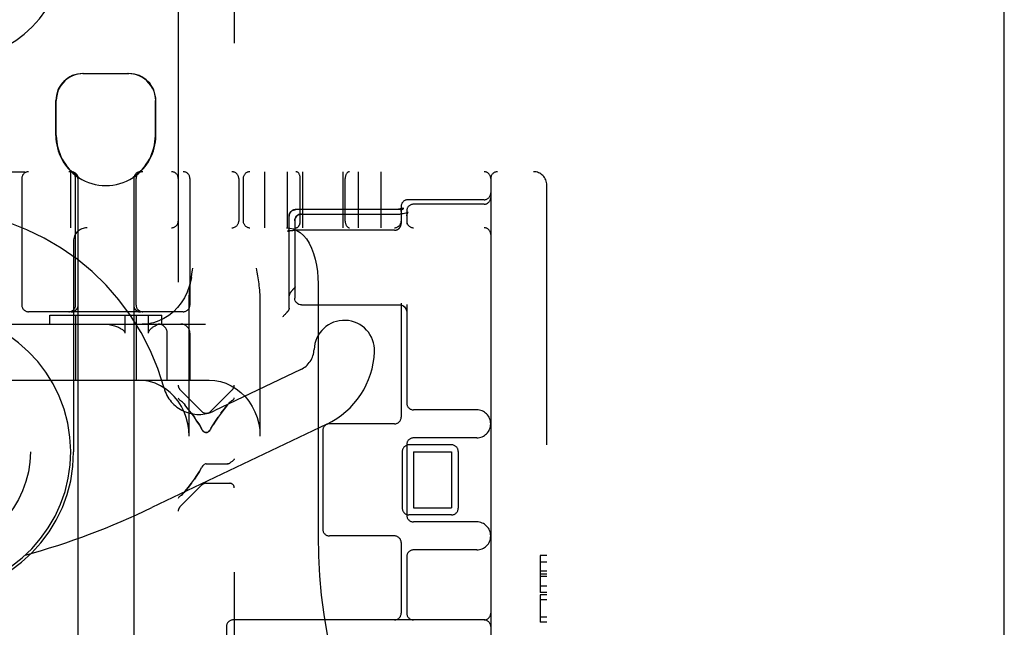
# Model space of a CAD drawing. Header units: inches. Extents: x 0 to 215, y 0 to 139.
# Tile 103 of 112: x 125.77 to 127.97, y 49.74 to 51.1. Entities that reach past the tile are written whole.
import ezdxf

# ---------------------------------------------------------------- set-up
doc = ezdxf.new("R2010")
doc.units = ezdxf.units.IN
doc.header["$LTSCALE"] = 11.804375
doc.header["$MEASUREMENT"] = 0
doc.linetypes.add('HIDDEN', pattern=[0.2, 0.1, -0.1])
doc.layers.get('0').update_dxf_attribs({"linetype": 'CONTINUOUS'})
doc.layers.add('DEFAULT_2', color=8, linetype='HIDDEN')

msp = doc.modelspace()

# ---------------------------------------------------------------- linework, layer by layer
at = {"color": 3, "linetype": 'Continuous'}
msp.add_line((127.9689, 8.3836), (127.9689, 88.7586), dxfattribs=at)
at = {"layer": 'DEFAULT_2', "color": 8, "linetype": 'HIDDEN'}
for p, q in [((126.2504, 52.2258), (126.2504, 46.7253)), ((126.1254, 51.6928), (126.1254, 47.2583)), ((125.9124, 50.9776), (126.0154, 50.9776)), ((125.8524, 50.8391), (125.8524, 50.9176)), ((125.8534, 50.8391), (125.8534, 50.9176)), ((126.0744, 50.8391), (126.0744, 50.9176)), ((126.0754, 50.8391), (126.0754, 50.9176)), ((124.6029, 50.7586), (126.9179, 50.7586)), ((125.8854, 50.6336), (125.8854, 50.7586)), ((126.3179, 50.7586), (126.3179, 50.6336)), ((126.3689, 50.7586), (126.3689, 50.6336)), ((126.4029, 50.7586), (126.4029, 50.6336)), ((126.4929, 50.7586), (126.4929, 50.6336)), ((126.5269, 50.7586), (126.5269, 50.6336)), ((126.5779, 50.7586), (126.5779, 50.6336)), ((125.7764, 50.7436), (125.7764, 50.4611)), ((125.8964, 50.4611), (125.8964, 50.7436)), ((125.9014, 50.7467), (125.9014, 47.2776)), ((125.9032, 50.7467), (125.9014, 50.7467)), ((125.9032, 50.7467), (125.9032, 50.7455)), ((126.0246, 50.7467), (126.0246, 50.7455)), ((126.0264, 50.7467), (126.0246, 50.7467)), ((126.0264, 50.7467), (126.0264, 47.2776)), ((126.0314, 50.4611), (126.0314, 50.7436)), ((126.1514, 50.7436), (126.1514, 50.4611)), ((126.2604, 50.7436), (126.2604, 50.6486)), ((126.2704, 50.7436), (126.2704, 50.6486)), ((126.3979, 50.6486), (126.3979, 50.7436)), ((126.4979, 50.6486), (126.4979, 50.7436)), ((126.8229, 50.7436), (126.8229, 47.7736)), ((126.9479, 47.7886), (126.9479, 50.7286)), ((126.8079, 50.6961), (126.6379, 50.6961)), ((126.3766, 50.6691), (126.3769, 50.6695)), ((126.3768, 50.6694), (126.3771, 50.6697)), ((126.3771, 50.6697), (126.3774, 50.67)), ((126.3774, 50.67), (126.3777, 50.6703)), ((126.3843, 50.6737), (126.3839, 50.6736)), ((126.3847, 50.6737), (126.3843, 50.6737)), ((126.3847, 50.6737), (126.385, 50.6738)), ((126.385, 50.6738), (126.3854, 50.6739)), ((126.6087, 50.674), (126.3874, 50.674)), ((126.6118, 50.674), (126.3874, 50.674)), ((126.6229, 50.6811), (126.6229, 50.6428)), ((126.6288, 50.6767), (126.6281, 50.6764)), ((126.6354, 50.6711), (126.6354, 50.6417)), ((126.8079, 50.6861), (126.6504, 50.6861)), ((126.373, 50.6611), (126.3729, 50.6607)), ((126.3729, 50.6603), (126.3729, 50.6607)), ((126.3729, 50.4545), (126.3729, 50.6595)), ((126.373, 50.6615), (126.373, 50.6611)), ((126.3854, 50.6492), (126.3854, 50.4763)), ((126.4004, 50.6642), (126.6204, 50.6642)), ((126.6241, 50.6643), (126.6204, 50.6642)), ((126.6274, 50.6646), (126.6239, 50.6643)), ((126.6306, 50.6651), (126.6273, 50.6646)), ((126.6333, 50.6658), (126.6305, 50.6651)), ((126.6355, 50.6665), (126.6333, 50.6658)), ((126.6371, 50.6671), (126.6355, 50.6664)), ((126.6369, 50.6659), (126.6378, 50.6671)), ((126.6381, 50.6676), (126.6371, 50.6671)), ((126.6384, 50.6678), (126.6381, 50.6676)), ((126.6383, 50.6677), (126.6384, 50.6677)), ((126.6384, 50.6677), (126.6384, 50.6678)), ((124.4779, 50.6336), (126.8079, 50.6336)), ((126.3691, 50.6256), (126.3691, 50.6256)), ((126.3729, 50.6329), (126.3728, 50.6325)), ((126.3856, 50.6279), (126.3861, 50.6279)), ((126.3866, 50.6279), (126.3874, 50.6279)), ((126.6079, 50.6279), (126.387, 50.6279)), ((126.6226, 50.6399), (126.6227, 50.6403)), ((126.6227, 50.6407), (126.6228, 50.641)), ((125.8919, 50.6036), (125.8919, 50.1336)), ((126.2995, 50.5436), (126.3009, 50.5348)), ((126.1547, 50.5222), (126.156, 50.5307)), ((126.4374, 50.5086), (126.4374, 49.9461)), ((125.9014, 50.479), (125.9014, 50.4701)), ((125.8966, 50.4495), (125.8963, 50.4492)), ((125.8969, 50.4497), (125.8966, 50.4494)), ((125.8972, 50.45), (125.8969, 50.4497)), ((125.8973, 50.4501), (125.8971, 50.4499)), ((125.9014, 50.4701), (125.9015, 50.4607)), ((125.9015, 50.4607), (125.9015, 50.4602)), ((126.0262, 50.4607), (126.0262, 50.4602)), ((126.0293, 50.4514), (126.0291, 50.4517)), ((126.0298, 50.4508), (126.0296, 50.4511)), ((126.0306, 50.4499), (126.0305, 50.4501)), ((126.0309, 50.4497), (126.0306, 50.45)), ((126.0312, 50.4494), (126.0309, 50.4497)), ((126.0315, 50.4492), (126.0312, 50.4495)), ((126.0315, 50.4492), (126.0312, 50.4494)), ((126.0318, 50.4489), (126.0315, 50.4492)), ((126.0321, 50.4487), (126.0318, 50.4489)), ((126.1497, 50.1686), (126.1497, 50.4701)), ((126.3079, 50.4701), (126.3079, 50.1686)), ((126.4004, 50.4613), (126.6204, 50.4613)), ((126.6204, 50.4613), (126.6221, 50.4612)), ((126.6229, 50.4653), (126.6229, 50.2111)), ((126.6354, 50.4621), (126.6354, 50.2423)), ((126.1364, 50.4461), (125.7914, 50.4461)), ((125.8389, 50.4186), (125.8389, 50.4386)), ((125.8389, 50.4386), (126.0889, 50.4386)), ((125.8865, 50.4457), (125.8869, 50.4457)), ((125.8881, 50.4461), (125.8878, 50.4461)), ((125.8879, 50.4461), (125.8878, 50.4461)), ((125.8883, 50.4461), (125.8881, 50.4461)), ((125.8886, 50.4461), (125.8883, 50.4461)), ((125.8888, 50.4461), (125.8886, 50.4461)), ((125.8891, 50.4462), (125.8888, 50.4461)), ((125.8888, 50.4459), (125.8892, 50.4459)), ((125.8894, 50.4462), (125.8891, 50.4462)), ((125.8897, 50.4462), (125.8894, 50.4462)), ((125.893, 50.4471), (125.8933, 50.4473)), ((125.8947, 50.4481), (125.8944, 50.4479)), ((125.8947, 50.448), (125.895, 50.4483)), ((125.8951, 50.4483), (125.8947, 50.4481)), ((125.8954, 50.4485), (125.895, 50.4483)), ((125.8957, 50.4487), (125.8954, 50.4485)), ((125.8964, 50.4386), (125.8964, 50.2936)), ((126.0062, 50.4386), (126.0062, 50.3986)), ((126.0314, 50.4386), (126.0314, 50.2936)), ((126.0331, 50.4481), (126.0327, 50.4483)), ((126.0334, 50.4479), (126.033, 50.4481)), ((126.0337, 50.4477), (126.0334, 50.4479)), ((126.0387, 50.4462), (126.0384, 50.4462)), ((126.0395, 50.4461), (126.0392, 50.4461)), ((126.0397, 50.4461), (126.0394, 50.4461)), ((126.0399, 50.4461), (126.0397, 50.4461)), ((126.04, 50.4461), (126.0399, 50.4461)), ((126.0592, 50.3986), (126.0592, 50.4386)), ((126.0889, 50.4186), (126.0889, 50.4386)), ((126.3593, 50.4359), (126.3584, 50.4351)), ((126.3602, 50.4368), (126.3593, 50.4359)), ((126.3611, 50.4377), (126.3602, 50.4368)), ((126.362, 50.4386), (126.3611, 50.4377)), ((126.3629, 50.4395), (126.362, 50.4386)), ((126.3637, 50.4403), (126.3629, 50.4395)), ((126.3645, 50.4412), (126.3637, 50.4403)), ((126.3653, 50.442), (126.3645, 50.4412)), ((126.366, 50.4427), (126.3653, 50.442)), ((126.3667, 50.4435), (126.366, 50.4427)), ((125.5756, 50.4186), (126.1861, 50.4186)), ((126.1009, 50.2936), (126.1009, 50.3986)), ((126.1515, 50.3986), (126.1515, 50.2936)), ((126.399, 50.3171), (126.2054, 50.2248)), ((125.5556, 50.2936), (126.1946, 50.2936)), ((126.1773, 50.2243), (126.1298, 50.2718)), ((126.1985, 50.2243), (126.246, 50.2718)), ((126.1313, 50.2475), (126.1298, 50.2485)), ((126.1313, 50.2475), (126.133, 50.2462)), ((126.1348, 50.2447), (126.133, 50.2462)), ((126.1385, 50.2408), (126.1404, 50.2386)), ((126.1479, 50.2291), (126.1404, 50.2386)), ((126.2354, 50.2386), (126.2373, 50.2408)), ((126.241, 50.2447), (126.2428, 50.2462)), ((126.246, 50.2485), (126.2444, 50.2475)), ((126.1549, 50.22), (126.1614, 50.211)), ((126.7916, 50.2273), (126.6504, 50.2273)), ((126.4571, 50.1953), (126.0667, 50.0092)), ((126.1785, 50.1835), (126.1773, 50.1856)), ((126.1985, 50.1856), (126.1973, 50.1835)), ((126.6079, 50.1961), (126.4629, 50.1961)), ((126.4479, 50.1811), (126.4479, 49.9611)), ((126.7916, 50.1648), (126.6504, 50.1648)), ((126.6354, 50.1498), (126.6354, 49.9923)), ((126.7354, 50.1492), (126.6404, 50.1492)), ((126.6254, 50.1342), (126.6254, 50.008)), ((126.6504, 50.1336), (126.6504, 50.0086)), ((126.6504, 50.1336), (126.7354, 50.1336)), ((126.7354, 50.1336), (126.7354, 50.0086)), ((126.7504, 50.1342), (126.7504, 50.008)), ((126.1726, 50.0896), (126.1783, 50.0997)), ((126.1806, 50.1028), (126.1819, 50.1042)), ((126.1819, 50.1041), (126.1833, 50.1053)), ((126.1833, 50.1052), (126.1848, 50.1061)), ((126.1879, 50.1068), (126.2354, 50.1068)), ((126.2368, 50.107), (126.2354, 50.1068)), ((126.238, 50.1073), (126.2393, 50.1079)), ((126.2392, 50.1079), (126.2404, 50.1086)), ((126.2404, 50.1086), (126.2393, 50.1079)), ((126.1773, 50.0591), (126.1298, 50.0116)), ((126.1879, 50.0635), (126.2404, 50.0635)), ((126.1298, 50.035), (126.1313, 50.036)), ((126.1348, 50.0388), (126.133, 50.0372)), ((126.1404, 50.0449), (126.1385, 50.0426)), ((126.7354, 49.993), (126.6404, 49.993)), ((126.6504, 50.0086), (126.7354, 50.0086)), ((126.7916, 49.9773), (126.6504, 49.9773)), ((126.6079, 49.9461), (126.4629, 49.9461)), ((126.6229, 49.9311), (126.6229, 49.7736)), ((126.6354, 49.8998), (126.6354, 49.7736)), ((126.7916, 49.9148), (126.6504, 49.9148)), ((126.9329, 49.9022), (126.9329, 49.8197)), ((126.9479, 49.9022), (126.9329, 49.9022)), ((126.9479, 49.8877), (126.9329, 49.8877)), ((126.9479, 49.8676), (126.9329, 49.8676)), ((126.9479, 49.8609), (126.9329, 49.8609)), ((126.9479, 49.8556), (126.9329, 49.8556)), ((126.9479, 49.8336), (126.9329, 49.8336)), ((126.9479, 49.8197), (126.9329, 49.8197)), ((126.9329, 49.8146), (126.9329, 49.7535)), ((126.9479, 49.8146), (126.9329, 49.8146)), ((126.9479, 49.8032), (126.9329, 49.8032)), ((126.8079, 49.7586), (126.2479, 49.7586)), ((126.9479, 49.7648), (126.9329, 49.7648)), ((126.9479, 49.7535), (126.9329, 49.7535)), ((126.2329, 49.7436), (126.2329, 48.7736))]:
    msp.add_line(p, q, dxfattribs=at)
for points in [[(125.9146, 50.9776), (125.9084, 50.9773), (125.9022, 50.9764), (125.8958, 50.9747), (125.8895, 50.9724), (125.8834, 50.9693), (125.8777, 50.9656), (125.8725, 50.9613), (125.8677, 50.9563), (125.8635, 50.9507), (125.8599, 50.9446), (125.8571, 50.9381), (125.855, 50.9313), (125.8538, 50.9245), (125.8534, 50.9176)], [(126.0679, 50.9446), (126.0643, 50.9507), (126.06, 50.9563), (126.0553, 50.9613), (126.0501, 50.9656), (126.0443, 50.9693), (126.0383, 50.9724), (126.032, 50.9747), (126.0256, 50.9764), (126.0193, 50.9773), (126.0132, 50.9776)], [(126.0679, 50.9446), (126.0707, 50.9381), (126.0728, 50.9313), (126.074, 50.9245), (126.0744, 50.9176)], [(125.8864, 50.7586), (125.8868, 50.7586), (125.8872, 50.7586), (125.8876, 50.7585), (125.8879, 50.7585), (125.8883, 50.7585), (125.8887, 50.7584), (125.8891, 50.7583), (125.8895, 50.7583), (125.8899, 50.7582), (125.8903, 50.7581), (125.8907, 50.758), (125.891, 50.7578), (125.8914, 50.7577), (125.8918, 50.7576), (125.8921, 50.7574), (125.8925, 50.7573), (125.8929, 50.7571), (125.8932, 50.7569), (125.8936, 50.7567), (125.8939, 50.7566), (125.8942, 50.7564), (125.8946, 50.7561), (125.8949, 50.7559), (125.8952, 50.7557), (125.8955, 50.7555), (125.8959, 50.7552), (125.8962, 50.755), (125.8965, 50.7547), (125.8967, 50.7544), (125.897, 50.7541), (125.8973, 50.7539), (125.8976, 50.7536), (125.8978, 50.7533), (125.8981, 50.753), (125.8983, 50.7527), (125.8986, 50.7523), (125.8988, 50.752), (125.899, 50.7517), (125.8992, 50.7514), (125.8994, 50.751), (125.8996, 50.7507), (125.8998, 50.7503), (125.9, 50.75), (125.9001, 50.7496), (125.9003, 50.7492), (125.9004, 50.7489), (125.9006, 50.7485), (125.9007, 50.7481), (125.9008, 50.7477), (125.9009, 50.7474), (125.901, 50.747), (125.9011, 50.7466), (125.9012, 50.7462), (125.9012, 50.7458), (125.9013, 50.7454), (125.9013, 50.745), (125.9014, 50.7446), (125.9014, 50.7442), (125.9014, 50.7438), (125.9014, 50.7436)], [(126.3766, 50.6691), (126.3763, 50.6688), (126.376, 50.6685), (126.3758, 50.6682), (126.3756, 50.6679), (126.3753, 50.6676), (126.3751, 50.6672), (126.3749, 50.6669), (126.3747, 50.6665), (126.3745, 50.6662), (126.3743, 50.6658), (126.3742, 50.6654), (126.374, 50.6651), (126.3738, 50.6647), (126.3737, 50.6643), (126.3736, 50.6639), (126.3735, 50.6635), (126.3733, 50.6631), (126.3733, 50.6627), (126.3732, 50.6623), (126.3731, 50.6619), (126.373, 50.6614)], [(126.3731, 50.6618), (126.3731, 50.6622), (126.3732, 50.6626), (126.3733, 50.663), (126.3734, 50.6634), (126.3735, 50.6637), (126.3736, 50.6641), (126.3738, 50.6645), (126.3739, 50.6649), (126.3741, 50.6652), (126.3742, 50.6656), (126.3744, 50.6659), (126.3746, 50.6663), (126.3748, 50.6666), (126.375, 50.667), (126.3752, 50.6673), (126.3754, 50.6676), (126.3756, 50.668), (126.3758, 50.6683), (126.3761, 50.6686), (126.3763, 50.6689), (126.3766, 50.6692)], [(126.3777, 50.6703), (126.378, 50.6705), (126.3783, 50.6708), (126.3786, 50.671), (126.3789, 50.6713), (126.3793, 50.6715), (126.3796, 50.6717), (126.3799, 50.6719), (126.3803, 50.6721), (126.3806, 50.6723), (126.3809, 50.6725), (126.3813, 50.6727), (126.3817, 50.6728), (126.382, 50.673), (126.3824, 50.6731), (126.3828, 50.6732), (126.3831, 50.6734), (126.3835, 50.6735), (126.3839, 50.6736)], [(126.384, 50.6736), (126.3836, 50.6735), (126.3832, 50.6734), (126.3829, 50.6733), (126.3825, 50.6732), (126.3822, 50.673), (126.3818, 50.6729), (126.3815, 50.6727), (126.3812, 50.6726), (126.3808, 50.6724), (126.3805, 50.6722), (126.3802, 50.6721), (126.3798, 50.6719), (126.3795, 50.6717), (126.3792, 50.6715), (126.3789, 50.6712), (126.3786, 50.671), (126.3783, 50.6708), (126.378, 50.6705)], [(126.3854, 50.6739), (126.3858, 50.6739), (126.3862, 50.6739), (126.3866, 50.674), (126.387, 50.674), (126.3874, 50.674)], [(126.3874, 50.674), (126.3872, 50.674), (126.3869, 50.674), (126.3865, 50.674), (126.3861, 50.6739), (126.3857, 50.6739)], [(126.6261, 50.6775), (126.6261, 50.6775), (126.6261, 50.6774), (126.626, 50.6774), (126.626, 50.6774), (126.626, 50.6774), (126.6259, 50.6773), (126.6258, 50.6773), (126.6258, 50.6773), (126.6257, 50.6772), (126.6256, 50.6772), (126.6255, 50.6771), (126.6254, 50.6771), (126.6252, 50.677), (126.6251, 50.6769), (126.625, 50.6769), (126.6248, 50.6768), (126.6246, 50.6767), (126.6244, 50.6766), (126.6242, 50.6766), (126.624, 50.6765), (126.6238, 50.6764), (126.6236, 50.6763), (126.6234, 50.6762), (126.6231, 50.6761), (126.6228, 50.676), (126.6226, 50.676), (126.6223, 50.6759), (126.622, 50.6758), (126.6217, 50.6757), (126.6214, 50.6756), (126.6211, 50.6755), (126.6207, 50.6754), (126.6204, 50.6754), (126.6201, 50.6753), (126.6197, 50.6752), (126.6193, 50.6751), (126.619, 50.675), (126.6186, 50.675), (126.6182, 50.6749), (126.6178, 50.6748), (126.6174, 50.6747), (126.617, 50.6747), (126.6166, 50.6746), (126.6162, 50.6745), (126.6158, 50.6745), (126.6154, 50.6744), (126.615, 50.6744), (126.6145, 50.6743), (126.6141, 50.6743), (126.6137, 50.6742), (126.6132, 50.6742), (126.6128, 50.6742), (126.6123, 50.6741), (126.6119, 50.6741), (126.6115, 50.6741), (126.611, 50.6741), (126.6105, 50.674), (126.6101, 50.674), (126.6096, 50.674), (126.6092, 50.674), (126.6087, 50.674)], [(126.6281, 50.6764), (126.628, 50.6764), (126.6279, 50.6763), (126.6278, 50.6763), (126.6276, 50.6762), (126.6274, 50.6762), (126.6273, 50.6761), (126.6271, 50.6761), (126.6269, 50.676), (126.6267, 50.6759), (126.6265, 50.6759), (126.6262, 50.6758), (126.626, 50.6757), (126.6257, 50.6757), (126.6254, 50.6756), (126.6251, 50.6755), (126.6248, 50.6754), (126.6245, 50.6754), (126.6242, 50.6753), (126.6238, 50.6752), (126.6235, 50.6751), (126.6231, 50.6751), (126.6227, 50.675), (126.6223, 50.6749), (126.6219, 50.6748), (126.6215, 50.6748), (126.6211, 50.6747), (126.6206, 50.6746), (126.6202, 50.6746), (126.6197, 50.6745), (126.6193, 50.6745), (126.6188, 50.6744), (126.6183, 50.6744), (126.6178, 50.6743), (126.6174, 50.6743), (126.6169, 50.6742), (126.6164, 50.6742), (126.6159, 50.6741), (126.6154, 50.6741), (126.6149, 50.6741), (126.6143, 50.6741), (126.6138, 50.674), (126.6133, 50.674), (126.6128, 50.674), (126.6123, 50.674), (126.6118, 50.674)], [(126.6229, 50.6696), (126.6229, 50.6699), (126.6229, 50.6703), (126.6229, 50.6707), (126.623, 50.6711), (126.623, 50.6714), (126.6231, 50.6718), (126.6232, 50.6721), (126.6232, 50.6725), (126.6233, 50.6728), (126.6234, 50.6731), (126.6235, 50.6735), (126.6236, 50.6738), (126.6237, 50.674), (126.6238, 50.6743), (126.624, 50.6746), (126.6241, 50.6748), (126.6242, 50.6751), (126.6243, 50.6753), (126.6244, 50.6755), (126.6246, 50.6757), (126.6247, 50.6759), (126.6248, 50.676), (126.6249, 50.6762), (126.625, 50.6763), (126.6251, 50.6765), (126.6252, 50.6766), (126.6253, 50.6767), (126.6254, 50.6768), (126.6255, 50.6769), (126.6256, 50.677), (126.6256, 50.6771), (126.6257, 50.6771), (126.6258, 50.6772), (126.6258, 50.6773), (126.6259, 50.6773), (126.6259, 50.6774), (126.626, 50.6774), (126.626, 50.6774), (126.626, 50.6774), (126.6261, 50.6774), (126.6261, 50.6775)], [(126.6229, 50.6696), (126.6229, 50.6698), (126.6229, 50.67), (126.6229, 50.6702), (126.6229, 50.6703), (126.623, 50.6705), (126.623, 50.6707), (126.623, 50.6709), (126.6231, 50.671), (126.6232, 50.6712), (126.6232, 50.6714), (126.6233, 50.6716), (126.6234, 50.6717), (126.6234, 50.6719), (126.6235, 50.6721), (126.6236, 50.6723), (126.6237, 50.6725), (126.6239, 50.6727), (126.624, 50.6728), (126.6241, 50.673), (126.6243, 50.6732), (126.6244, 50.6734), (126.6246, 50.6736), (126.6247, 50.6738), (126.6249, 50.674), (126.6251, 50.6742), (126.6253, 50.6743), (126.6255, 50.6745), (126.6257, 50.6747), (126.6259, 50.6749), (126.6261, 50.675), (126.6263, 50.6752), (126.6266, 50.6754), (126.6268, 50.6755), (126.627, 50.6757), (126.6273, 50.6759), (126.6275, 50.676), (126.6278, 50.6762), (126.628, 50.6763), (126.6283, 50.6764), (126.6286, 50.6766), (126.6288, 50.6767)], [(126.3729, 50.6603), (126.3729, 50.6599), (126.3729, 50.6595)], [(126.3854, 50.6492), (126.3856, 50.6518), (126.3864, 50.6545), (126.3875, 50.6569), (126.3892, 50.6591), (126.3912, 50.6611), (126.3937, 50.6626), (126.3965, 50.6637), (126.3994, 50.6642), (126.4004, 50.6642)], [(126.4004, 50.6642), (126.3975, 50.6639), (126.3946, 50.663), (126.392, 50.6617), (126.3898, 50.6598), (126.3879, 50.6575), (126.3865, 50.6549), (126.3857, 50.6521), (126.3854, 50.6492)], [(126.6354, 50.6602), (126.6355, 50.6617), (126.6361, 50.6641), (126.6369, 50.6659)], [(126.6354, 50.6602), (126.6355, 50.6618), (126.6361, 50.6642)], [(126.6377, 50.6671), (126.6383, 50.6676), (126.6384, 50.6677)], [(126.3668, 50.6336), (126.3746, 50.6329), (126.3825, 50.6309), (126.3903, 50.6275), (126.3978, 50.6226), (126.4049, 50.6163), (126.4114, 50.6086), (126.4175, 50.5992), (126.4229, 50.5883), (126.4275, 50.5762), (126.4312, 50.5631), (126.434, 50.5498), (126.4359, 50.5363), (126.437, 50.5224), (126.4374, 50.5086)], [(126.3729, 50.6335), (126.3729, 50.6332), (126.3729, 50.6329), (126.3728, 50.6325), (126.3728, 50.6321), (126.3727, 50.6318), (126.3727, 50.6314), (126.3726, 50.631), (126.3725, 50.6307), (126.3724, 50.6303), (126.3723, 50.63), (126.3722, 50.6297), (126.3721, 50.6294), (126.3719, 50.6291), (126.3718, 50.6288), (126.3716, 50.6285), (126.3715, 50.6282), (126.3714, 50.628), (126.3712, 50.6278), (126.3711, 50.6276), (126.3709, 50.6274), (126.3708, 50.6272), (126.3706, 50.627), (126.3705, 50.6268), (126.3704, 50.6267), (126.3702, 50.6266), (126.3701, 50.6264), (126.37, 50.6263), (126.3699, 50.6262), (126.3698, 50.6261), (126.3697, 50.626), (126.3696, 50.626), (126.3695, 50.6259), (126.3694, 50.6258), (126.3694, 50.6258), (126.3693, 50.6257), (126.3693, 50.6257), (126.3692, 50.6257), (126.3692, 50.6256), (126.3691, 50.6256), (126.3691, 50.6256), (126.3691, 50.6256), (126.3691, 50.6256)], [(126.3691, 50.6256), (126.3691, 50.6256), (126.3691, 50.6256), (126.3691, 50.6256), (126.3691, 50.6256), (126.3692, 50.6256), (126.3692, 50.6256), (126.3693, 50.6257), (126.3693, 50.6257), (126.3694, 50.6257), (126.3695, 50.6258), (126.3696, 50.6258), (126.3697, 50.6258), (126.3698, 50.6259), (126.3699, 50.6259), (126.37, 50.626), (126.3702, 50.626), (126.3703, 50.6261), (126.3705, 50.6261), (126.3707, 50.6262), (126.3709, 50.6262), (126.3711, 50.6263), (126.3713, 50.6263), (126.3716, 50.6264), (126.3718, 50.6265), (126.372, 50.6265), (126.3723, 50.6266), (126.3726, 50.6266), (126.3729, 50.6267), (126.3732, 50.6268), (126.3735, 50.6268), (126.3738, 50.6269), (126.3741, 50.6269), (126.3745, 50.627), (126.3748, 50.627), (126.3752, 50.6271), (126.3756, 50.6272), (126.3759, 50.6272), (126.3763, 50.6273), (126.3767, 50.6273), (126.3771, 50.6274), (126.3775, 50.6274), (126.3779, 50.6274), (126.3783, 50.6275), (126.3788, 50.6275), (126.3792, 50.6276), (126.3796, 50.6276), (126.3801, 50.6276), (126.3805, 50.6277), (126.381, 50.6277), (126.3814, 50.6277), (126.3819, 50.6278), (126.3823, 50.6278), (126.3828, 50.6278), (126.3833, 50.6278), (126.3837, 50.6278), (126.3842, 50.6279), (126.3847, 50.6279), (126.3851, 50.6279), (126.3856, 50.6279), (126.3861, 50.6279), (126.3866, 50.6279)], [(126.3801, 50.6276), (126.3805, 50.6277), (126.381, 50.6277)], [(126.6079, 50.6279), (126.6081, 50.6279), (126.6085, 50.6279), (126.6089, 50.6279), (126.6093, 50.628), (126.6097, 50.628), (126.6101, 50.6281), (126.6105, 50.6281), (126.6109, 50.6282), (126.6113, 50.6283), (126.6117, 50.6284), (126.6121, 50.6285), (126.6125, 50.6286), (126.6128, 50.6287), (126.6132, 50.6289), (126.6136, 50.629), (126.614, 50.6292), (126.6143, 50.6293), (126.6147, 50.6295), (126.615, 50.6297), (126.6154, 50.6299), (126.6157, 50.6301), (126.6161, 50.6303), (126.6164, 50.6305), (126.6167, 50.6308), (126.617, 50.631), (126.6173, 50.6312), (126.6177, 50.6315), (126.618, 50.6318), (126.6182, 50.632), (126.6185, 50.6323), (126.6188, 50.6326), (126.6191, 50.6329), (126.6193, 50.6332), (126.6196, 50.6335), (126.6198, 50.6338), (126.6201, 50.6341), (126.6203, 50.6344), (126.6205, 50.6348), (126.6207, 50.6351), (126.6209, 50.6355), (126.6211, 50.6358), (126.6213, 50.6361), (126.6215, 50.6365), (126.6216, 50.6369), (126.6218, 50.6372), (126.6219, 50.6376), (126.6221, 50.638), (126.6222, 50.6383), (126.6223, 50.6387), (126.6224, 50.6391), (126.6225, 50.6395), (126.6226, 50.6399), (126.6227, 50.6403), (126.6227, 50.6407), (126.6228, 50.641), (126.6228, 50.6414), (126.6229, 50.6418), (126.6229, 50.6422), (126.6229, 50.6426), (126.6229, 50.6428)], [(126.156, 50.5307), (126.1574, 50.5393), (126.1582, 50.5436)], [(126.1547, 50.5222), (126.1535, 50.516), (126.1501, 50.5026), (126.1454, 50.4897), (126.1394, 50.4774), (126.1322, 50.466), (126.124, 50.4556), (126.1147, 50.4462), (126.1045, 50.438), (126.0936, 50.4312), (126.082, 50.4257), (126.0699, 50.4218), (126.0574, 50.4194), (126.0448, 50.4186)], [(126.1497, 50.4701), (126.1498, 50.4758), (126.15, 50.4812), (126.1503, 50.4863), (126.1507, 50.4911), (126.1512, 50.4957), (126.1517, 50.5002), (126.1522, 50.5047), (126.1527, 50.509), (126.1533, 50.5134), (126.154, 50.5178), (126.1547, 50.5222)], [(126.3009, 50.5348), (126.3024, 50.526), (126.3031, 50.5216), (126.3037, 50.5172), (126.3044, 50.5128), (126.305, 50.5083), (126.3056, 50.5038), (126.3061, 50.4992), (126.3066, 50.4945), (126.307, 50.4898), (126.3074, 50.485), (126.3077, 50.4801), (126.3078, 50.4752), (126.3079, 50.4701)], [(126.3741, 50.4859), (126.3743, 50.4861), (126.3744, 50.4864), (126.3746, 50.4866), (126.3747, 50.4869), (126.3749, 50.4872), (126.3751, 50.4874), (126.3753, 50.4877), (126.3755, 50.488), (126.3757, 50.4883), (126.3759, 50.4886), (126.3761, 50.4889), (126.3764, 50.4893), (126.3766, 50.4896), (126.3769, 50.49), (126.3771, 50.4903), (126.3774, 50.4907), (126.3777, 50.491), (126.378, 50.4914), (126.3783, 50.4918), (126.3786, 50.4922), (126.3789, 50.4926), (126.3792, 50.493), (126.3796, 50.4934), (126.3799, 50.4938), (126.3803, 50.4942), (126.3807, 50.4946), (126.381, 50.495), (126.3814, 50.4955), (126.3818, 50.4959), (126.3822, 50.4964), (126.3826, 50.4968), (126.383, 50.4972), (126.3834, 50.4977), (126.3839, 50.4981), (126.3843, 50.4986), (126.3847, 50.499), (126.3852, 50.4995), (126.3856, 50.4999), (126.3861, 50.5003), (126.3865, 50.5008), (126.3869, 50.5012), (126.3874, 50.5016)], [(126.0264, 50.4746), (126.0263, 50.4655), (126.0262, 50.4607)], [(126.3741, 50.4859), (126.374, 50.4856), (126.3739, 50.4854), (126.3737, 50.4851), (126.3736, 50.4848), (126.3735, 50.4845), (126.3734, 50.4842), (126.3733, 50.4839), (126.3732, 50.4837), (126.3731, 50.4834), (126.3731, 50.4831), (126.373, 50.4828), (126.373, 50.4825), (126.3729, 50.4822), (126.3729, 50.4819), (126.3729, 50.4816), (126.3729, 50.4813)], [(126.4004, 50.4613), (126.3975, 50.4616), (126.3946, 50.4624), (126.392, 50.4638), (126.3898, 50.4657), (126.3879, 50.4679), (126.3865, 50.4705), (126.3857, 50.4733), (126.3854, 50.4763)], [(125.8963, 50.4492), (125.896, 50.4489), (125.8957, 50.4487), (125.8954, 50.4485), (125.895, 50.4483), (125.8947, 50.448), (125.8944, 50.4478), (125.894, 50.4476), (125.8937, 50.4475), (125.8933, 50.4473), (125.893, 50.4471), (125.8926, 50.4469), (125.8922, 50.4468), (125.8919, 50.4467), (125.8915, 50.4465), (125.8911, 50.4464), (125.8908, 50.4463), (125.8904, 50.4462), (125.89, 50.4461), (125.8896, 50.446), (125.8892, 50.4459), (125.8888, 50.4459), (125.8884, 50.4458), (125.888, 50.4458), (125.8876, 50.4457), (125.8872, 50.4457), (125.8869, 50.4457)], [(125.8963, 50.4492), (125.896, 50.449), (125.8957, 50.4487)], [(125.8957, 50.4487), (125.896, 50.4489), (125.8963, 50.4492)], [(125.9015, 50.4602), (125.9015, 50.4598), (125.9015, 50.4594), (125.9015, 50.459), (125.9014, 50.4586), (125.9014, 50.4583), (125.9013, 50.4579), (125.9013, 50.4575), (125.9012, 50.4571), (125.9011, 50.4568), (125.901, 50.4564), (125.9009, 50.456), (125.9008, 50.4557), (125.9007, 50.4553), (125.9005, 50.455), (125.9004, 50.4546), (125.9002, 50.4543), (125.9001, 50.4539), (125.8999, 50.4536), (125.8997, 50.4533), (125.8995, 50.4529), (125.8993, 50.4526), (125.8991, 50.4523), (125.8989, 50.452), (125.8987, 50.4517), (125.8984, 50.4514), (125.8982, 50.4511), (125.8979, 50.4508), (125.8977, 50.4505), (125.8974, 50.4502), (125.8973, 50.4501)], [(125.8973, 50.4501), (125.8974, 50.4502), (125.8977, 50.4505), (125.8979, 50.4508), (125.8982, 50.4511), (125.8984, 50.4514), (125.8987, 50.4517), (125.8989, 50.452)], [(125.8991, 50.4523), (125.8993, 50.4526), (125.8995, 50.4529), (125.8997, 50.4533), (125.8999, 50.4536), (125.9001, 50.4539), (125.9002, 50.4543)], [(126.0262, 50.4602), (126.0263, 50.4598), (126.0263, 50.4594), (126.0263, 50.459), (126.0263, 50.4586), (126.0264, 50.4583), (126.0264, 50.4579), (126.0265, 50.4575), (126.0266, 50.4571), (126.0267, 50.4568), (126.0268, 50.4564), (126.0269, 50.456), (126.027, 50.4557), (126.0271, 50.4553), (126.0273, 50.455), (126.0274, 50.4546), (126.0276, 50.4543), (126.0277, 50.4539), (126.0279, 50.4536), (126.0281, 50.4533), (126.0283, 50.4529), (126.0285, 50.4526), (126.0287, 50.4523), (126.0289, 50.452), (126.0291, 50.4517), (126.0293, 50.4514), (126.0296, 50.4511), (126.0298, 50.4508), (126.0301, 50.4505), (126.0304, 50.4502), (126.0305, 50.4501)], [(126.0305, 50.4501), (126.0304, 50.4502), (126.0301, 50.4505)], [(126.0312, 50.4494), (126.0315, 50.4492), (126.0318, 50.4489), (126.0321, 50.4487), (126.0324, 50.4485), (126.0327, 50.4483), (126.0331, 50.448), (126.0334, 50.4478)], [(126.0413, 50.4457), (126.0409, 50.4457), (126.0405, 50.4457), (126.0401, 50.4457), (126.0397, 50.4458), (126.0393, 50.4458), (126.039, 50.4459), (126.0386, 50.4459), (126.0382, 50.446), (126.0378, 50.4461), (126.0374, 50.4462), (126.037, 50.4463), (126.0366, 50.4464), (126.0363, 50.4465), (126.0359, 50.4467), (126.0355, 50.4468), (126.0352, 50.4469), (126.0348, 50.4471), (126.0344, 50.4473), (126.0341, 50.4475), (126.0337, 50.4476), (126.0334, 50.4478), (126.0331, 50.448), (126.0327, 50.4483), (126.0324, 50.4485), (126.0321, 50.4487), (126.0318, 50.4489)], [(126.3729, 50.4545), (126.3729, 50.4542), (126.3729, 50.4539), (126.3728, 50.4535), (126.3728, 50.4532), (126.3727, 50.4529), (126.3727, 50.4526), (126.3726, 50.4522), (126.3725, 50.4519), (126.3724, 50.4516), (126.3723, 50.4513), (126.3722, 50.451), (126.3721, 50.4507), (126.3719, 50.4503), (126.3718, 50.45), (126.3716, 50.4497), (126.3715, 50.4494), (126.3713, 50.4492), (126.3711, 50.4489), (126.3709, 50.4486), (126.3707, 50.4483)], [(126.6221, 50.4612), (126.6243, 50.4607), (126.6265, 50.4599), (126.6286, 50.4586), (126.6306, 50.4569), (126.6324, 50.4547), (126.6338, 50.452), (126.6348, 50.4488), (126.6354, 50.445), (126.6354, 50.4437)], [(126.6242, 50.4607), (126.6263, 50.46), (126.6284, 50.4588), (126.6304, 50.4571), (126.6322, 50.455), (126.6336, 50.4523), (126.6347, 50.4492), (126.6353, 50.4457), (126.6354, 50.4436)], [(125.8872, 50.4457), (125.8876, 50.4457), (125.888, 50.4458)], [(125.8941, 50.4477), (125.8938, 50.4475), (125.8934, 50.4474), (125.8931, 50.4472), (125.8928, 50.4471), (125.8924, 50.447), (125.8921, 50.4468), (125.8918, 50.4467), (125.8914, 50.4466), (125.8911, 50.4465), (125.8908, 50.4464), (125.8905, 50.4464), (125.8902, 50.4463), (125.8899, 50.4463), (125.8896, 50.4462)], [(125.8896, 50.446), (125.89, 50.4461), (125.8904, 50.4462), (125.8908, 50.4463)], [(125.8944, 50.4479), (125.894, 50.4477), (125.8937, 50.4475), (125.8934, 50.4473), (125.893, 50.4472), (125.8927, 50.447), (125.8923, 50.4469), (125.892, 50.4468), (125.8916, 50.4467), (125.8913, 50.4466), (125.891, 50.4465), (125.8906, 50.4464), (125.8903, 50.4463), (125.89, 50.4463), (125.8897, 50.4462)], [(125.8911, 50.4464), (125.8915, 50.4465), (125.8919, 50.4467), (125.8922, 50.4468), (125.8926, 50.4469)], [(125.8937, 50.4475), (125.894, 50.4476), (125.8944, 50.4478)], [(126.0327, 50.4483), (126.0324, 50.4485), (126.0321, 50.4487)], [(126.0384, 50.4462), (126.0381, 50.4462), (126.0378, 50.4463), (126.0375, 50.4463), (126.0372, 50.4464), (126.0368, 50.4465), (126.0365, 50.4466), (126.0361, 50.4467), (126.0358, 50.4468), (126.0355, 50.4469), (126.0351, 50.447), (126.0348, 50.4472), (126.0344, 50.4473), (126.0341, 50.4475), (126.0337, 50.4477)], [(126.0381, 50.4462), (126.0379, 50.4463), (126.0376, 50.4463), (126.0373, 50.4464), (126.037, 50.4464), (126.0367, 50.4465), (126.0363, 50.4466), (126.036, 50.4467), (126.0357, 50.4468), (126.0354, 50.447), (126.035, 50.4471), (126.0347, 50.4472), (126.0343, 50.4474), (126.034, 50.4475), (126.0337, 50.4477)], [(126.0337, 50.4476), (126.0341, 50.4475), (126.0344, 50.4473), (126.0348, 50.4471), (126.0352, 50.4469)], [(126.0355, 50.4468), (126.0359, 50.4467), (126.0363, 50.4465), (126.0366, 50.4464), (126.037, 50.4463), (126.0374, 50.4462), (126.0378, 50.4461), (126.0382, 50.446), (126.0386, 50.4459), (126.039, 50.4459), (126.0393, 50.4458), (126.0397, 50.4458), (126.0401, 50.4457), (126.0405, 50.4457), (126.0409, 50.4457), (126.0413, 50.4457)], [(126.0392, 50.4461), (126.039, 50.4461), (126.0387, 50.4462)], [(126.3707, 50.4483), (126.3705, 50.4481), (126.3703, 50.4478), (126.3701, 50.4476), (126.3699, 50.4473), (126.3697, 50.447), (126.3695, 50.4468), (126.3693, 50.4465), (126.369, 50.4462), (126.3687, 50.4459), (126.3685, 50.4455), (126.3682, 50.4452), (126.3679, 50.4449), (126.3676, 50.4446), (126.3673, 50.4442), (126.367, 50.4439), (126.3667, 50.4435)], [(125.9605, 50.4186), (125.9643, 50.4185), (125.9679, 50.4181), (125.9713, 50.4177), (125.9745, 50.4171), (125.9775, 50.4164), (125.9803, 50.4156), (125.9829, 50.4149), (125.9854, 50.414), (125.9878, 50.4132), (125.99, 50.4123), (125.9921, 50.4114), (125.9941, 50.4104), (125.996, 50.4094), (125.9977, 50.4084), (125.9994, 50.4074), (126.0009, 50.4063), (126.0023, 50.4052), (126.0035, 50.404), (126.0046, 50.4027), (126.0054, 50.4014), (126.0059, 50.4), (126.0062, 50.3986)], [(126.0592, 50.3986), (126.0593, 50.4), (126.0596, 50.4013), (126.0601, 50.4025), (126.0607, 50.4036), (126.0614, 50.4047), (126.0622, 50.4057), (126.0631, 50.4067), (126.064, 50.4077), (126.0649, 50.4087), (126.066, 50.4096), (126.067, 50.4105), (126.0681, 50.4114)], [(126.0681, 50.4114), (126.0708, 50.4134), (126.0736, 50.4151), (126.0763, 50.4165), (126.0789, 50.4176), (126.0814, 50.4183), (126.0836, 50.4186)], [(126.1497, 50.1686), (126.149, 50.1827), (126.1469, 50.1964), (126.1434, 50.2099), (126.1385, 50.2228), (126.1324, 50.2351), (126.125, 50.2465), (126.1165, 50.257), (126.1071, 50.2663), (126.0967, 50.2744), (126.0856, 50.2812), (126.0738, 50.2866), (126.0616, 50.2904), (126.0492, 50.2928), (126.0364, 50.2936)], [(126.1946, 50.2936), (126.2073, 50.2928), (126.2198, 50.2904), (126.232, 50.2866), (126.2437, 50.2812), (126.2549, 50.2744), (126.2652, 50.2663), (126.2747, 50.257), (126.2832, 50.2465), (126.2905, 50.2351), (126.2967, 50.2228), (126.3015, 50.2099), (126.3051, 50.1964), (126.3072, 50.1827), (126.3079, 50.1686)], [(126.1254, 50.2539), (126.1257, 50.2523), (126.1266, 50.2509), (126.128, 50.2496), (126.1298, 50.2485)], [(126.246, 50.2485), (126.2478, 50.2496), (126.2492, 50.2509), (126.2501, 50.2523), (126.2504, 50.2539)], [(126.1385, 50.2408), (126.1366, 50.2428), (126.1348, 50.2447)], [(126.1614, 50.211), (126.1549, 50.2199), (126.1479, 50.2291)], [(126.2354, 50.2386), (126.2279, 50.2291), (126.2209, 50.22), (126.2144, 50.211)], [(126.2208, 50.2199), (126.2278, 50.2291), (126.2354, 50.2386)], [(126.2445, 50.2475), (126.2427, 50.2462), (126.241, 50.2447), (126.2391, 50.2428), (126.2373, 50.2408)], [(126.1773, 50.1856), (126.1726, 50.1938), (126.1673, 50.2023), (126.1614, 50.211)], [(126.1985, 50.1856), (126.2032, 50.1938), (126.2085, 50.2023), (126.2144, 50.211)], [(126.2144, 50.211), (126.2085, 50.2023), (126.2032, 50.1939)], [(126.1673, 50.2023), (126.1726, 50.1939), (126.1773, 50.1856)], [(126.1785, 50.1835), (126.1798, 50.1816), (126.1812, 50.18), (126.1828, 50.1786), (126.1844, 50.1775), (126.1862, 50.1768), (126.188, 50.1766), (126.1898, 50.1769), (126.1915, 50.1776), (126.1932, 50.1787), (126.1946, 50.1801), (126.196, 50.1817)], [(126.1973, 50.1835), (126.196, 50.1817), (126.1946, 50.18), (126.1931, 50.1786), (126.1914, 50.1776), (126.1897, 50.1769), (126.1879, 50.1766), (126.1861, 50.1769), (126.1843, 50.1776), (126.1827, 50.1787), (126.1812, 50.18), (126.1798, 50.1817)], [(126.1806, 50.1028), (126.1795, 50.1014), (126.1783, 50.0997)], [(126.1879, 50.1068), (126.1863, 50.1066), (126.1848, 50.1061)], [(126.2354, 50.1068), (126.2367, 50.107), (126.2381, 50.1073)], [(126.2504, 50.1181), (126.2501, 50.1166), (126.2491, 50.1151), (126.2476, 50.1137), (126.2455, 50.1122), (126.2431, 50.1105), (126.2404, 50.1086)], [(126.1726, 50.0896), (126.1673, 50.0811), (126.1614, 50.0724)], [(126.1614, 50.0724), (126.1673, 50.0811), (126.1726, 50.0896)], [(126.1404, 50.0449), (126.1479, 50.0543), (126.1549, 50.0635), (126.1614, 50.0724)], [(126.1549, 50.0635), (126.1479, 50.0543), (126.1404, 50.0449)], [(126.1298, 50.035), (126.128, 50.0338), (126.1266, 50.0325), (126.1257, 50.0311), (126.1254, 50.0296)], [(126.1313, 50.036), (126.133, 50.0372), (126.1348, 50.0388), (126.1366, 50.0406), (126.1385, 50.0426)], [(126.4374, 49.9461), (126.4382, 49.9014), (126.4407, 49.8571), (126.4447, 49.8136), (126.4503, 49.7711), (126.4574, 49.7301), (126.4658, 49.6909), (126.4757, 49.6537), (126.4867, 49.6191), (126.4987, 49.5871), (126.5117, 49.5581), (126.5255, 49.5322), (126.5397, 49.5097), (126.5543, 49.4907), (126.5692, 49.475), (126.5841, 49.4627), (126.5992, 49.4537), (126.6147, 49.448), (126.6304, 49.4461)]]:
    msp.add_lwpolyline(points, dxfattribs=at)
msp.add_circle((125.5729, 50.1336), 0.2228, dxfattribs=at)
for centre, radius, start, end in [((125.6229, 51.2586), 0.25, 270, 360), ((125.9124, 50.9176), 0.06, 90, 180), ((126.0154, 50.9176), 0.06, 0, 90), ((125.9639, 50.8391), 0.1115, 180, 235.907), ((125.9639, 50.8391), 0.1105, 180, 236.6915), ((125.9639, 50.8391), 0.1105, 303.3085, 360), ((125.9639, 50.8391), 0.1115, 304.093, 360), ((125.7914, 50.7436), 0.015, 90, 180), ((125.8814, 50.7436), 0.015, 0, 90), ((125.8864, 50.7436), 0.015, 0, 90), ((126.0414, 50.7436), 0.015, 90, 180), ((126.0464, 50.7436), 0.015, 90, 180), ((126.1104, 50.7436), 0.015, 0, 90), ((126.1364, 50.7436), 0.015, 0, 90), ((126.2454, 50.7436), 0.015, 0, 90), ((126.2854, 50.7436), 0.015, 90, 180), ((126.8079, 50.7436), 0.015, 0, 90), ((126.8379, 50.7436), 0.015, 90, 180), ((126.9179, 50.7286), 0.03, 0, 90), ((125.9639, 50.8391), 0.1115, 237.033, 302.967), ((126.6379, 50.6811), 0.015, 90, 180), ((126.8079, 50.7111), 0.015, 270, 360), ((126.8079, 50.7011), 0.015, 270, 360), ((125.5729, 50.1336), 0.54, 15.288, 90.2336), ((126.6504, 50.6711), 0.015, 90, 180), ((126.1104, 50.6486), 0.015, 270, 360), ((126.2454, 50.6486), 0.015, 270, 360), ((126.2854, 50.6486), 0.015, 180, 270), ((126.6079, 50.6486), 0.015, 270, 360), ((126.6504, 50.6486), 0.015, 180, 270), ((125.9219, 50.6036), 0.03, 90, 180), ((126.8079, 50.6186), 0.015, 0, 90), ((125.7914, 50.4611), 0.015, 180, 270), ((125.8814, 50.4611), 0.015, 270, 360), ((126.0464, 50.4611), 0.015, 180, 270), ((126.1364, 50.4611), 0.015, 270, 360), ((125.5729, 50.1336), 0.3125, 282.49, 190.6414), ((126.496, 50.3595), 0.0675, 357.8274, 177.8274), ((126.0809, 50.3986), 0.02, 0, 90), ((126.1315, 50.3986), 0.02, 0, 90), ((126.3766, 50.364), 0.0519, 295.49, 357.8274), ((126.3766, 50.364), 0.1869, 295.49, 357.8274), ((126.1709, 50.2971), 0.08, 195.288, 295.4899), ((126.1404, 50.2824), 0.015, 180, 225), ((126.2354, 50.2824), 0.015, 315, 360), ((126.6504, 50.2423), 0.015, 180, 270), ((126.1879, 50.2349), 0.015, 225, 315), ((126.6079, 50.2111), 0.015, 270, 360), ((126.7916, 50.1961), 0.0312, 270, 90), ((126.4629, 50.1811), 0.015, 90, 180), ((126.6504, 50.1498), 0.015, 90, 180), ((126.6404, 50.1342), 0.015, 90, 180), ((126.7354, 50.1342), 0.015, 0, 90), ((125.5729, 50.1336), 0.319, 270, 360), ((126.1879, 50.0485), 0.015, 90, 135), ((126.2404, 50.0535), 0.01, 0, 90), ((126.1404, 50.001), 0.015, 135, 180), ((125.3073, 51.602), 1.7646, 285.678, 295.49), ((126.6404, 50.008), 0.015, 180, 270), ((126.6504, 49.9923), 0.015, 180, 270), ((126.7354, 50.008), 0.015, 270, 360), ((126.7916, 49.9461), 0.0312, 270, 90), ((126.4629, 49.9611), 0.015, 180, 270), ((126.6079, 49.9311), 0.015, 0, 90), ((126.6504, 49.8998), 0.015, 90, 180), ((126.6079, 49.7736), 0.015, 270, 360), ((126.6504, 49.7736), 0.015, 180, 270), ((126.8079, 49.7736), 0.015, 270, 360), ((126.2479, 49.7436), 0.015, 90, 180), ((126.8079, 49.7436), 0.015, 0, 90)]:
    msp.add_arc(centre, radius, start, end, dxfattribs=at)
for centre, start_param, end_param in [((126.3882, 50.7436), -1.570796, 0), ((126.5076, 50.7436), 0, 1.570796), ((126.3882, 50.6486), -3.141593, -1.570796), ((126.5076, 50.6486), -4.712389, -3.141593)]:
    msp.add_ellipse(centre, major_axis=(0, 0.015), ratio=0.644444, start_param=start_param, end_param=end_param, dxfattribs=at)

doc.saveas('drawing.dxf')
